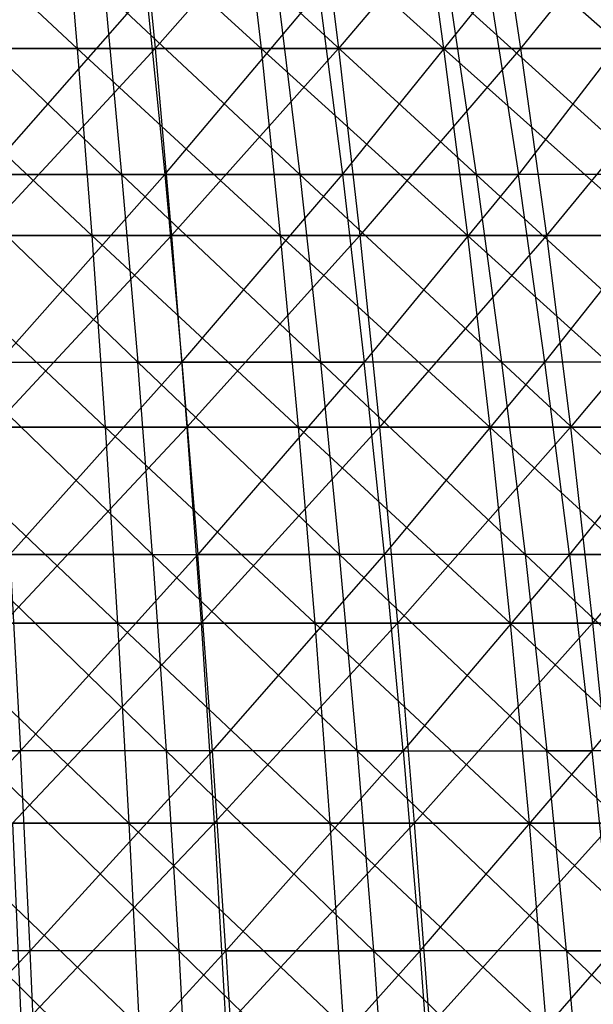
# Model space of a CAD drawing. Extents: x -125 to 125, y -143 to 0.
# Tile 221 of 256: x 5.81 to 12.4, y -61.7 to -50.39. Entities that reach past the tile are written whole.
import ezdxf

# ---------------------------------------------------------------- set-up
doc = ezdxf.new("R2010")
doc.units = 0
doc.header["$LTSCALE"] = 25.4
doc.layers.get('0').update_dxf_attribs({"linetype": 'CONTINUOUS'})

# ---------------------------------------------------------------- blocks, each defined once
blk = doc.blocks.new('NL2500027000_STL_3')
at = {"color": 0}
for p, q in [((4.229, -48.625, 49.081), (6.472, -50.718, 50.239)), ((4.229, -48.625, 49.081), (6.472, -50.718, 50.239)), ((6.295, -48.625, 48.859), (8.584, -50.718, 49.921)), ((6.295, -48.625, 48.859), (8.584, -50.718, 49.921)), ((6.295, -48.625, 48.859), (6.472, -50.718, 50.239)), ((6.295, -48.625, 48.859), (6.472, -50.718, 50.239)), ((7.165, -48.625, -48.739), (7.368, -50.718, -50.115)), ((7.165, -48.625, -48.739), (7.368, -50.718, -50.115)), ((9.214, -48.625, -48.393), (7.368, -50.718, -50.115)), ((9.214, -48.625, -48.393), (7.368, -50.718, -50.115)), ((8.349, -48.625, 48.55), (10.681, -50.718, 49.515)), ((8.349, -48.625, 48.55), (10.681, -50.718, 49.515)), ((8.349, -48.625, 48.55), (8.584, -50.718, 49.921)), ((8.349, -48.625, 48.55), (8.584, -50.718, 49.921)), ((9.214, -48.625, -48.393), (9.474, -50.718, -49.76)), ((9.214, -48.625, -48.393), (9.474, -50.718, -49.76)), ((11.246, -48.625, -47.962), (9.474, -50.718, -49.76)), ((11.246, -48.625, -47.962), (9.474, -50.718, -49.76)), ((10.388, -48.625, 48.155), (12.759, -50.718, 49.021)), ((10.388, -48.625, 48.155), (12.759, -50.718, 49.021)), ((10.388, -48.625, 48.155), (10.681, -50.718, 49.515)), ((10.388, -48.625, 48.155), (10.681, -50.718, 49.515)), ((11.246, -48.625, -47.962), (11.563, -50.718, -49.316)), ((11.246, -48.625, -47.962), (11.563, -50.718, -49.316)), ((13.258, -48.625, -47.445), (11.563, -50.718, -49.316)), ((13.258, -48.625, -47.445), (11.563, -50.718, -49.316)), ((6.983, -52.168, 47.016), (4.786, -50.068, 45.937)), ((6.983, -52.168, 47.016), (4.786, -50.068, 45.937)), ((5.423, -52.168, -47.222), (7.266, -50.068, -45.611)), ((5.423, -52.168, -47.222), (7.266, -50.068, -45.611)), ((9.028, -52.168, 46.667), (6.786, -50.068, 45.685)), ((6.786, -50.068, 45.685), (6.983, -52.168, 47.016)), ((6.786, -50.068, 45.685), (6.983, -52.168, 47.016)), ((9.028, -52.168, 46.667), (6.786, -50.068, 45.685)), ((7.266, -50.068, -45.611), (7.478, -52.168, -46.94)), ((7.266, -50.068, -45.611), (7.478, -52.168, -46.94)), ((7.478, -52.168, -46.94), (9.249, -50.068, -45.251)), ((7.478, -52.168, -46.94), (9.249, -50.068, -45.251)), ((11.055, -52.168, 46.229), (8.772, -50.068, 45.345)), ((8.772, -50.068, 45.345), (9.028, -52.168, 46.667)), ((8.772, -50.068, 45.345), (9.028, -52.168, 46.667)), ((11.055, -52.168, 46.229), (8.772, -50.068, 45.345)), ((9.249, -50.068, -45.251), (9.518, -52.168, -46.569)), ((9.249, -50.068, -45.251), (9.518, -52.168, -46.569)), ((9.518, -52.168, -46.569), (11.214, -50.068, -44.804)), ((9.518, -52.168, -46.569), (11.214, -50.068, -44.804)), ((13.061, -52.168, 45.703), (10.742, -50.068, 44.92)), ((10.742, -50.068, 44.92), (11.055, -52.168, 46.229)), ((10.742, -50.068, 44.92), (11.055, -52.168, 46.229)), ((13.061, -52.168, 45.703), (10.742, -50.068, 44.92)), ((11.214, -50.068, -44.804), (11.541, -52.168, -46.11)), ((11.214, -50.068, -44.804), (11.541, -52.168, -46.11)), ((13.157, -50.068, -44.272), (11.541, -52.168, -46.11)), ((13.157, -50.068, -44.272), (11.541, -52.168, -46.11)), ((4.349, -50.718, 50.467), (6.472, -50.718, 50.239)), ((4.349, -50.718, 50.467), (6.472, -50.718, 50.239)), ((4.349, -50.718, 50.467), (6.639, -52.867, 51.53)), ((4.349, -50.718, 50.467), (6.639, -52.867, 51.53)), ((7.368, -50.718, -50.115), (5.249, -50.718, -50.381)), ((7.368, -50.718, -50.115), (5.249, -50.718, -50.381)), ((7.368, -50.718, -50.115), (5.384, -52.867, -51.677)), ((7.368, -50.718, -50.115), (5.384, -52.867, -51.677)), ((6.472, -50.718, 50.239), (8.584, -50.718, 49.921)), ((6.472, -50.718, 50.239), (8.584, -50.718, 49.921)), ((6.472, -50.718, 50.239), (8.805, -52.867, 51.205)), ((6.472, -50.718, 50.239), (8.805, -52.867, 51.205)), ((6.472, -50.718, 50.239), (6.639, -52.867, 51.53)), ((6.472, -50.718, 50.239), (6.639, -52.867, 51.53)), ((9.474, -50.718, -49.76), (7.368, -50.718, -50.115)), ((7.368, -50.718, -50.115), (7.557, -52.867, -51.404)), ((7.368, -50.718, -50.115), (7.557, -52.867, -51.404)), ((9.474, -50.718, -49.76), (7.368, -50.718, -50.115)), ((9.474, -50.718, -49.76), (7.557, -52.867, -51.404)), ((9.474, -50.718, -49.76), (7.557, -52.867, -51.404)), ((8.584, -50.718, 49.921), (10.681, -50.718, 49.515)), ((8.584, -50.718, 49.921), (10.681, -50.718, 49.515)), ((8.584, -50.718, 49.921), (10.956, -52.867, 50.788)), ((8.584, -50.718, 49.921), (10.956, -52.867, 50.788)), ((8.584, -50.718, 49.921), (8.805, -52.867, 51.205)), ((8.584, -50.718, 49.921), (8.805, -52.867, 51.205)), ((11.563, -50.718, -49.316), (9.474, -50.718, -49.76)), ((9.474, -50.718, -49.76), (9.718, -52.867, -51.039)), ((9.474, -50.718, -49.76), (9.718, -52.867, -51.039)), ((11.563, -50.718, -49.316), (9.474, -50.718, -49.76)), ((11.563, -50.718, -49.316), (9.718, -52.867, -51.039)), ((11.563, -50.718, -49.316), (9.718, -52.867, -51.039)), ((10.681, -50.718, 49.515), (12.759, -50.718, 49.021)), ((10.681, -50.718, 49.515), (12.759, -50.718, 49.021)), ((10.681, -50.718, 49.515), (13.087, -52.867, 50.281)), ((10.681, -50.718, 49.515), (13.087, -52.867, 50.281)), ((10.681, -50.718, 49.515), (10.956, -52.867, 50.788)), ((10.681, -50.718, 49.515), (10.956, -52.867, 50.788)), ((13.632, -50.718, -48.785), (11.563, -50.718, -49.316)), ((11.563, -50.718, -49.316), (11.861, -52.867, -50.584)), ((11.563, -50.718, -49.316), (11.861, -52.867, -50.584)), ((13.632, -50.718, -48.785), (11.563, -50.718, -49.316)), ((13.632, -50.718, -48.785), (11.861, -52.867, -50.584)), ((13.632, -50.718, -48.785), (11.861, -52.867, -50.584)), ((4.926, -52.168, 47.276), (7.168, -54.323, 48.259)), ((6.983, -52.168, 47.016), (4.926, -52.168, 47.276)), ((6.983, -52.168, 47.016), (4.926, -52.168, 47.276)), ((4.926, -52.168, 47.276), (7.168, -54.323, 48.259)), ((5.423, -52.168, -47.222), (7.478, -52.168, -46.94)), ((5.423, -52.168, -47.222), (7.478, -52.168, -46.94)), ((5.567, -54.323, -48.469), (7.478, -52.168, -46.94)), ((5.567, -54.323, -48.469), (7.478, -52.168, -46.94)), ((9.028, -52.168, 46.667), (6.983, -52.168, 47.016)), ((9.028, -52.168, 46.667), (6.983, -52.168, 47.016)), ((9.266, -54.323, 47.9), (6.983, -52.168, 47.016)), ((6.983, -52.168, 47.016), (7.168, -54.323, 48.259)), ((6.983, -52.168, 47.016), (7.168, -54.323, 48.259)), ((9.266, -54.323, 47.9), (6.983, -52.168, 47.016)), ((7.478, -52.168, -46.94), (9.518, -52.168, -46.569)), ((7.478, -52.168, -46.94), (9.518, -52.168, -46.569)), ((7.478, -52.168, -46.94), (7.675, -54.323, -48.181)), ((7.478, -52.168, -46.94), (7.675, -54.323, -48.181)), ((7.675, -54.323, -48.181), (9.518, -52.168, -46.569)), ((7.675, -54.323, -48.181), (9.518, -52.168, -46.569)), ((11.055, -52.168, 46.229), (9.028, -52.168, 46.667)), ((11.055, -52.168, 46.229), (9.028, -52.168, 46.667)), ((11.347, -54.323, 47.45), (9.028, -52.168, 46.667)), ((9.028, -52.168, 46.667), (9.266, -54.323, 47.9)), ((9.028, -52.168, 46.667), (9.266, -54.323, 47.9)), ((11.347, -54.323, 47.45), (9.028, -52.168, 46.667)), ((9.518, -52.168, -46.569), (11.541, -52.168, -46.11)), ((9.518, -52.168, -46.569), (11.541, -52.168, -46.11)), ((9.518, -52.168, -46.569), (9.77, -54.323, -47.8)), ((9.518, -52.168, -46.569), (9.77, -54.323, -47.8)), ((11.541, -52.168, -46.11), (9.77, -54.323, -47.8)), ((11.541, -52.168, -46.11), (9.77, -54.323, -47.8)), ((13.061, -52.168, 45.703), (11.055, -52.168, 46.229)), ((13.061, -52.168, 45.703), (11.055, -52.168, 46.229)), ((13.406, -54.323, 46.91), (11.055, -52.168, 46.229)), ((11.055, -52.168, 46.229), (11.347, -54.323, 47.45)), ((11.055, -52.168, 46.229), (11.347, -54.323, 47.45)), ((13.406, -54.323, 46.91), (11.055, -52.168, 46.229)), ((11.845, -54.323, -47.328), (11.541, -52.168, -46.11)), ((11.845, -54.323, -47.328), (11.541, -52.168, -46.11)), ((13.541, -52.168, -45.563), (11.541, -52.168, -46.11)), ((13.541, -52.168, -45.563), (11.541, -52.168, -46.11)), ((11.845, -54.323, -47.328), (13.541, -52.168, -45.563)), ((11.845, -54.323, -47.328), (13.541, -52.168, -45.563)), ((4.461, -52.867, 51.764), (6.639, -52.867, 51.53)), ((4.461, -52.867, 51.764), (6.639, -52.867, 51.53)), ((4.461, -52.867, 51.764), (6.794, -55.07, 52.732)), ((4.461, -52.867, 51.764), (6.794, -55.07, 52.732)), ((7.557, -52.867, -51.404), (5.384, -52.867, -51.677)), ((7.557, -52.867, -51.404), (5.384, -52.867, -51.677)), ((7.557, -52.867, -51.404), (5.509, -55.07, -52.881)), ((7.557, -52.867, -51.404), (5.509, -55.07, -52.881)), ((6.639, -52.867, 51.53), (8.805, -52.867, 51.205)), ((6.639, -52.867, 51.53), (8.805, -52.867, 51.205)), ((6.639, -52.867, 51.53), (9.01, -55.07, 52.398)), ((6.639, -52.867, 51.53), (9.01, -55.07, 52.398)), ((6.639, -52.867, 51.53), (6.794, -55.07, 52.732)), ((6.639, -52.867, 51.53), (6.794, -55.07, 52.732)), ((9.718, -52.867, -51.039), (7.557, -52.867, -51.404)), ((7.557, -52.867, -51.404), (7.733, -55.07, -52.602)), ((7.557, -52.867, -51.404), (7.733, -55.07, -52.602)), ((9.718, -52.867, -51.039), (7.557, -52.867, -51.404)), ((9.718, -52.867, -51.039), (7.733, -55.07, -52.602)), ((9.718, -52.867, -51.039), (7.733, -55.07, -52.602)), ((8.805, -52.867, 51.205), (10.956, -52.867, 50.788)), ((8.805, -52.867, 51.205), (10.956, -52.867, 50.788)), ((8.805, -52.867, 51.205), (11.211, -55.07, 51.972)), ((8.805, -52.867, 51.205), (11.211, -55.07, 51.972)), ((8.805, -52.867, 51.205), (9.01, -55.07, 52.398)), ((8.805, -52.867, 51.205), (9.01, -55.07, 52.398)), ((11.861, -52.867, -50.584), (9.718, -52.867, -51.039)), ((9.718, -52.867, -51.039), (9.944, -55.07, -52.229)), ((9.718, -52.867, -51.039), (9.944, -55.07, -52.229)), ((11.861, -52.867, -50.584), (9.718, -52.867, -51.039)), ((11.861, -52.867, -50.584), (9.944, -55.07, -52.229)), ((11.861, -52.867, -50.584), (9.944, -55.07, -52.229)), ((10.956, -52.867, 50.788), (13.087, -52.867, 50.281)), ((10.956, -52.867, 50.788), (13.087, -52.867, 50.281)), ((10.956, -52.867, 50.788), (13.392, -55.07, 51.453)), ((10.956, -52.867, 50.788), (13.392, -55.07, 51.453)), ((10.956, -52.867, 50.788), (11.211, -55.07, 51.972)), ((10.956, -52.867, 50.788), (11.211, -55.07, 51.972)), ((13.982, -52.867, -50.039), (11.861, -52.867, -50.584)), ((11.861, -52.867, -50.584), (12.137, -55.07, -51.764)), ((11.861, -52.867, -50.584), (12.137, -55.07, -51.764)), ((13.982, -52.867, -50.039), (11.861, -52.867, -50.584)), ((13.982, -52.867, -50.039), (12.137, -55.07, -51.764)), ((13.982, -52.867, -50.039), (12.137, -55.07, -51.764)), ((7.339, -56.53, 49.41), (5.056, -54.323, 48.525)), ((5.056, -54.323, 48.525), (7.168, -54.323, 48.259)), ((5.056, -54.323, 48.525), (7.168, -54.323, 48.259)), ((7.339, -56.53, 49.41), (5.056, -54.323, 48.525)), ((5.567, -54.323, -48.469), (7.675, -54.323, -48.181)), ((5.567, -54.323, -48.469), (7.675, -54.323, -48.181)), ((5.699, -56.53, -49.626), (7.675, -54.323, -48.181)), ((5.699, -56.53, -49.626), (7.675, -54.323, -48.181)), ((7.339, -56.53, 49.41), (7.168, -54.323, 48.259)), ((7.168, -54.323, 48.259), (9.487, -56.53, 49.043)), ((7.339, -56.53, 49.41), (7.168, -54.323, 48.259)), ((9.266, -54.323, 47.9), (7.168, -54.323, 48.259)), ((9.266, -54.323, 47.9), (7.168, -54.323, 48.259)), ((7.168, -54.323, 48.259), (9.487, -56.53, 49.043)), ((7.675, -54.323, -48.181), (9.77, -54.323, -47.8)), ((7.675, -54.323, -48.181), (9.77, -54.323, -47.8)), ((7.675, -54.323, -48.181), (7.859, -56.53, -49.33)), ((7.675, -54.323, -48.181), (7.859, -56.53, -49.33)), ((9.77, -54.323, -47.8), (7.859, -56.53, -49.33)), ((9.77, -54.323, -47.8), (7.859, -56.53, -49.33)), ((11.347, -54.323, 47.45), (9.266, -54.323, 47.9)), ((11.347, -54.323, 47.45), (9.266, -54.323, 47.9)), ((11.617, -56.53, 48.582), (9.266, -54.323, 47.9)), ((9.266, -54.323, 47.9), (9.487, -56.53, 49.043)), ((9.266, -54.323, 47.9), (9.487, -56.53, 49.043)), ((11.617, -56.53, 48.582), (9.266, -54.323, 47.9)), ((10.003, -56.53, -48.94), (9.77, -54.323, -47.8)), ((10.003, -56.53, -48.94), (9.77, -54.323, -47.8)), ((11.845, -54.323, -47.328), (9.77, -54.323, -47.8)), ((11.845, -54.323, -47.328), (9.77, -54.323, -47.8)), ((10.003, -56.53, -48.94), (11.845, -54.323, -47.328)), ((10.003, -56.53, -48.94), (11.845, -54.323, -47.328)), ((13.406, -54.323, 46.91), (11.347, -54.323, 47.45)), ((13.406, -54.323, 46.91), (11.347, -54.323, 47.45)), ((13.725, -56.53, 48.029), (11.347, -54.323, 47.45)), ((11.347, -54.323, 47.45), (11.617, -56.53, 48.582)), ((11.347, -54.323, 47.45), (11.617, -56.53, 48.582)), ((13.725, -56.53, 48.029), (11.347, -54.323, 47.45)), ((12.128, -56.53, -48.457), (11.845, -54.323, -47.328)), ((12.128, -56.53, -48.457), (11.845, -54.323, -47.328)), ((13.899, -54.323, -46.766), (11.845, -54.323, -47.328)), ((13.899, -54.323, -46.766), (11.845, -54.323, -47.328)), ((13.899, -54.323, -46.766), (12.128, -56.53, -48.457)), ((13.899, -54.323, -46.766), (12.128, -56.53, -48.457)), ((4.564, -55.07, 52.971), (6.794, -55.07, 52.732)), ((4.564, -55.07, 52.971), (6.794, -55.07, 52.732)), ((4.564, -55.07, 52.971), (6.936, -57.321, 53.84)), ((4.564, -55.07, 52.971), (6.936, -57.321, 53.84)), ((7.733, -55.07, -52.602), (5.509, -55.07, -52.881)), ((7.733, -55.07, -52.602), (5.509, -55.07, -52.881)), ((7.733, -55.07, -52.602), (5.625, -57.321, -53.993)), ((7.733, -55.07, -52.602), (5.625, -57.321, -53.993)), ((6.794, -55.07, 52.732), (9.01, -55.07, 52.398)), ((6.794, -55.07, 52.732), (9.01, -55.07, 52.398)), ((6.794, -55.07, 52.732), (9.2, -57.321, 53.5)), ((6.794, -55.07, 52.732), (9.2, -57.321, 53.5)), ((6.794, -55.07, 52.732), (6.936, -57.321, 53.84)), ((6.794, -55.07, 52.732), (6.936, -57.321, 53.84)), ((9.944, -55.07, -52.229), (7.733, -55.07, -52.602)), ((7.733, -55.07, -52.602), (7.896, -57.321, -53.708)), ((7.733, -55.07, -52.602), (7.896, -57.321, -53.708)), ((9.944, -55.07, -52.229), (7.733, -55.07, -52.602)), ((9.944, -55.07, -52.229), (7.896, -57.321, -53.708)), ((9.944, -55.07, -52.229), (7.896, -57.321, -53.708)), ((9.01, -55.07, 52.398), (11.211, -55.07, 51.972)), ((9.01, -55.07, 52.398), (11.211, -55.07, 51.972)), ((9.01, -55.07, 52.398), (11.447, -57.321, 53.065)), ((9.01, -55.07, 52.398), (11.447, -57.321, 53.065)), ((9.01, -55.07, 52.398), (9.2, -57.321, 53.5)), ((9.01, -55.07, 52.398), (9.2, -57.321, 53.5)), ((12.137, -55.07, -51.764), (9.944, -55.07, -52.229)), ((9.944, -55.07, -52.229), (10.153, -57.321, -53.327)), ((9.944, -55.07, -52.229), (10.153, -57.321, -53.327)), ((12.137, -55.07, -51.764), (9.944, -55.07, -52.229)), ((12.137, -55.07, -51.764), (10.153, -57.321, -53.327)), ((12.137, -55.07, -51.764), (10.153, -57.321, -53.327)), ((11.211, -55.07, 51.972), (13.392, -55.07, 51.453)), ((11.211, -55.07, 51.972), (13.392, -55.07, 51.453)), ((11.211, -55.07, 51.972), (13.674, -57.321, 52.535)), ((11.211, -55.07, 51.972), (13.674, -57.321, 52.535)), ((11.211, -55.07, 51.972), (11.447, -57.321, 53.065)), ((11.211, -55.07, 51.972), (11.447, -57.321, 53.065)), ((14.308, -55.07, -51.206), (12.137, -55.07, -51.764)), ((12.137, -55.07, -51.764), (12.392, -57.321, -52.852)), ((12.137, -55.07, -51.764), (12.392, -57.321, -52.852)), ((14.308, -55.07, -51.206), (12.137, -55.07, -51.764)), ((14.308, -55.07, -51.206), (12.392, -57.321, -52.852)), ((14.308, -55.07, -51.206), (12.392, -57.321, -52.852)), ((7.339, -56.53, 49.41), (5.177, -56.53, 49.683)), ((7.339, -56.53, 49.41), (5.177, -56.53, 49.683)), ((7.496, -58.784, 50.468), (5.177, -56.53, 49.683)), ((7.496, -58.784, 50.468), (5.177, -56.53, 49.683)), ((5.699, -56.53, -49.626), (7.859, -56.53, -49.33)), ((5.699, -56.53, -49.626), (7.859, -56.53, -49.33)), ((5.699, -56.53, -49.626), (5.821, -58.784, -50.688)), ((5.699, -56.53, -49.626), (5.821, -58.784, -50.688)), ((7.859, -56.53, -49.33), (5.821, -58.784, -50.688)), ((7.859, -56.53, -49.33), (5.821, -58.784, -50.688)), ((9.69, -58.784, 50.093), (7.339, -56.53, 49.41)), ((7.339, -56.53, 49.41), (9.487, -56.53, 49.043)), ((7.339, -56.53, 49.41), (9.487, -56.53, 49.043)), ((7.339, -56.53, 49.41), (7.496, -58.784, 50.468)), ((7.339, -56.53, 49.41), (7.496, -58.784, 50.468)), ((9.69, -58.784, 50.093), (7.339, -56.53, 49.41)), ((8.027, -58.784, -50.386), (7.859, -56.53, -49.33)), ((8.027, -58.784, -50.386), (7.859, -56.53, -49.33)), ((10.003, -56.53, -48.94), (7.859, -56.53, -49.33)), ((10.003, -56.53, -48.94), (7.859, -56.53, -49.33)), ((8.027, -58.784, -50.386), (10.003, -56.53, -48.94)), ((8.027, -58.784, -50.386), (10.003, -56.53, -48.94)), ((9.69, -58.784, 50.093), (9.487, -56.53, 49.043)), ((9.487, -56.53, 49.043), (11.866, -58.784, 49.622)), ((9.69, -58.784, 50.093), (9.487, -56.53, 49.043)), ((11.617, -56.53, 48.582), (9.487, -56.53, 49.043)), ((11.617, -56.53, 48.582), (9.487, -56.53, 49.043)), ((9.487, -56.53, 49.043), (11.866, -58.784, 49.622)), ((10.217, -58.784, -49.988), (10.003, -56.53, -48.94)), ((10.217, -58.784, -49.988), (10.003, -56.53, -48.94)), ((12.128, -56.53, -48.457), (10.003, -56.53, -48.94)), ((12.128, -56.53, -48.457), (10.003, -56.53, -48.94)), ((12.128, -56.53, -48.457), (10.217, -58.784, -49.988)), ((12.128, -56.53, -48.457), (10.217, -58.784, -49.988)), ((13.725, -56.53, 48.029), (11.617, -56.53, 48.582)), ((13.725, -56.53, 48.029), (11.617, -56.53, 48.582)), ((14.019, -58.784, 49.057), (11.617, -56.53, 48.582)), ((11.617, -56.53, 48.582), (11.866, -58.784, 49.622)), ((11.617, -56.53, 48.582), (11.866, -58.784, 49.622)), ((14.019, -58.784, 49.057), (11.617, -56.53, 48.582)), ((12.128, -56.53, -48.457), (14.23, -56.53, -47.882)), ((12.128, -56.53, -48.457), (14.23, -56.53, -47.882)), ((12.128, -56.53, -48.457), (12.388, -58.784, -49.495)), ((12.128, -56.53, -48.457), (12.388, -58.784, -49.495)), ((12.388, -58.784, -49.495), (14.23, -56.53, -47.882)), ((12.388, -58.784, -49.495), (14.23, -56.53, -47.882)), ((4.66, -57.321, 54.085), (6.936, -57.321, 53.84)), ((4.66, -57.321, 54.085), (6.936, -57.321, 53.84)), ((4.66, -57.321, 54.085), (7.067, -59.617, 54.855)), ((4.66, -57.321, 54.085), (7.067, -59.617, 54.855)), ((7.896, -57.321, -53.708), (5.625, -57.321, -53.993)), ((7.896, -57.321, -53.708), (5.625, -57.321, -53.993)), ((7.896, -57.321, -53.708), (5.731, -59.617, -55.01)), ((7.896, -57.321, -53.708), (5.731, -59.617, -55.01)), ((6.936, -57.321, 53.84), (9.2, -57.321, 53.5)), ((6.936, -57.321, 53.84), (9.2, -57.321, 53.5)), ((6.936, -57.321, 53.84), (9.373, -59.617, 54.508)), ((6.936, -57.321, 53.84), (9.373, -59.617, 54.508)), ((6.936, -57.321, 53.84), (7.067, -59.617, 54.855)), ((6.936, -57.321, 53.84), (7.067, -59.617, 54.855)), ((10.153, -57.321, -53.327), (7.896, -57.321, -53.708)), ((7.896, -57.321, -53.708), (8.045, -59.617, -54.72)), ((7.896, -57.321, -53.708), (8.045, -59.617, -54.72)), ((10.153, -57.321, -53.327), (7.896, -57.321, -53.708)), ((10.153, -57.321, -53.327), (8.045, -59.617, -54.72)), ((10.153, -57.321, -53.327), (8.045, -59.617, -54.72)), ((9.2, -57.321, 53.5), (11.447, -57.321, 53.065)), ((9.2, -57.321, 53.5), (11.447, -57.321, 53.065)), ((9.2, -57.321, 53.5), (11.663, -59.617, 54.064)), ((9.2, -57.321, 53.5), (11.663, -59.617, 54.064)), ((9.2, -57.321, 53.5), (9.373, -59.617, 54.508)), ((9.2, -57.321, 53.5), (9.373, -59.617, 54.508)), ((12.392, -57.321, -52.852), (10.153, -57.321, -53.327)), ((10.153, -57.321, -53.327), (10.344, -59.617, -54.332)), ((10.153, -57.321, -53.327), (10.344, -59.617, -54.332)), ((12.392, -57.321, -52.852), (10.153, -57.321, -53.327)), ((12.392, -57.321, -52.852), (10.344, -59.617, -54.332)), ((12.392, -57.321, -52.852), (10.344, -59.617, -54.332)), ((11.447, -57.321, 53.065), (13.674, -57.321, 52.535)), ((11.447, -57.321, 53.065), (13.674, -57.321, 52.535)), ((11.447, -57.321, 53.065), (13.932, -59.617, 53.525)), ((11.447, -57.321, 53.065), (13.932, -59.617, 53.525)), ((11.447, -57.321, 53.065), (11.663, -59.617, 54.064)), ((11.447, -57.321, 53.065), (11.663, -59.617, 54.064)), ((14.609, -57.321, -52.282), (12.392, -57.321, -52.852)), ((12.392, -57.321, -52.852), (12.626, -59.617, -53.848)), ((12.392, -57.321, -52.852), (12.626, -59.617, -53.848)), ((14.609, -57.321, -52.282), (12.392, -57.321, -52.852)), ((3.605, -58.784, -50.894), (5.821, -58.784, -50.688)), ((3.605, -58.784, -50.894), (5.821, -58.784, -50.688)), ((5.821, -58.784, -50.688), (3.674, -61.081, -51.864)), ((5.821, -58.784, -50.688), (3.674, -61.081, -51.864)), ((7.496, -58.784, 50.468), (5.288, -58.784, 50.747)), ((7.496, -58.784, 50.468), (5.288, -58.784, 50.747)), ((7.639, -61.081, 51.43), (5.288, -58.784, 50.747)), ((7.639, -61.081, 51.43), (5.288, -58.784, 50.747)), ((5.932, -61.081, -51.655), (5.821, -58.784, -50.688)), ((5.932, -61.081, -51.655), (5.821, -58.784, -50.688)), ((8.027, -58.784, -50.386), (5.821, -58.784, -50.688)), ((8.027, -58.784, -50.386), (5.821, -58.784, -50.688)), ((5.932, -61.081, -51.655), (8.027, -58.784, -50.386)), ((5.932, -61.081, -51.655), (8.027, -58.784, -50.386)), ((9.69, -58.784, 50.093), (7.496, -58.784, 50.468)), ((9.69, -58.784, 50.093), (7.496, -58.784, 50.468)), ((9.875, -61.081, 51.048), (7.496, -58.784, 50.468)), ((7.496, -58.784, 50.468), (7.639, -61.081, 51.43)), ((7.496, -58.784, 50.468), (7.639, -61.081, 51.43)), ((9.875, -61.081, 51.048), (7.496, -58.784, 50.468)), ((8.18, -61.081, -51.347), (8.027, -58.784, -50.386)), ((8.18, -61.081, -51.347), (8.027, -58.784, -50.386)), ((10.217, -58.784, -49.988), (8.027, -58.784, -50.386)), ((10.217, -58.784, -49.988), (8.027, -58.784, -50.386)), ((10.217, -58.784, -49.988), (8.18, -61.081, -51.347)), ((10.217, -58.784, -49.988), (8.18, -61.081, -51.347)), ((12.092, -61.081, 50.569), (9.69, -58.784, 50.093)), ((9.69, -58.784, 50.093), (11.866, -58.784, 49.622)), ((9.69, -58.784, 50.093), (11.866, -58.784, 49.622)), ((9.69, -58.784, 50.093), (9.875, -61.081, 51.048)), ((9.69, -58.784, 50.093), (9.875, -61.081, 51.048)), ((12.092, -61.081, 50.569), (9.69, -58.784, 50.093)), ((10.217, -58.784, -49.988), (12.388, -58.784, -49.495)), ((10.217, -58.784, -49.988), (12.388, -58.784, -49.495)), ((10.217, -58.784, -49.988), (10.412, -61.081, -50.941)), ((10.217, -58.784, -49.988), (10.412, -61.081, -50.941)), ((10.412, -61.081, -50.941), (12.388, -58.784, -49.495)), ((10.412, -61.081, -50.941), (12.388, -58.784, -49.495)), ((12.092, -61.081, 50.569), (11.866, -58.784, 49.622)), ((11.866, -58.784, 49.622), (14.287, -61.081, 49.993)), ((12.092, -61.081, 50.569), (11.866, -58.784, 49.622)), ((14.019, -58.784, 49.057), (11.866, -58.784, 49.622)), ((14.019, -58.784, 49.057), (11.866, -58.784, 49.622)), ((11.866, -58.784, 49.622), (14.287, -61.081, 49.993)), ((12.624, -61.081, -50.439), (12.388, -58.784, -49.495)), ((12.624, -61.081, -50.439), (12.388, -58.784, -49.495)), ((14.535, -58.784, -48.907), (12.388, -58.784, -49.495)), ((14.535, -58.784, -48.907), (12.388, -58.784, -49.495)), ((4.748, -59.617, 55.104), (7.067, -59.617, 54.855)), ((4.748, -59.617, 55.104), (7.067, -59.617, 54.855)), ((4.748, -59.617, 55.104), (7.185, -61.953, 55.773)), ((4.748, -59.617, 55.104), (7.185, -61.953, 55.773)), ((8.045, -59.617, -54.72), (5.731, -59.617, -55.01)), ((5.731, -59.617, -55.01), (5.827, -61.953, -55.931)), ((5.731, -59.617, -55.01), (5.827, -61.953, -55.931)), ((8.045, -59.617, -54.72), (5.731, -59.617, -55.01)), ((8.045, -59.617, -54.72), (5.827, -61.953, -55.931)), ((8.045, -59.617, -54.72), (5.827, -61.953, -55.931)), ((7.067, -59.617, 54.855), (9.373, -59.617, 54.508)), ((7.067, -59.617, 54.855), (9.373, -59.617, 54.508)), ((7.067, -59.617, 54.855), (9.53, -61.953, 55.42)), ((7.067, -59.617, 54.855), (9.53, -61.953, 55.42)), ((7.067, -59.617, 54.855), (7.185, -61.953, 55.773)), ((7.067, -59.617, 54.855), (7.185, -61.953, 55.773)), ((10.344, -59.617, -54.332), (8.045, -59.617, -54.72)), ((8.045, -59.617, -54.72), (8.179, -61.953, -55.635)), ((8.045, -59.617, -54.72), (8.179, -61.953, -55.635)), ((10.344, -59.617, -54.332), (8.045, -59.617, -54.72)), ((10.344, -59.617, -54.332), (8.179, -61.953, -55.635)), ((10.344, -59.617, -54.332), (8.179, -61.953, -55.635)), ((9.373, -59.617, 54.508), (11.663, -59.617, 54.064)), ((9.373, -59.617, 54.508), (11.663, -59.617, 54.064)), ((9.373, -59.617, 54.508), (11.858, -61.953, 54.969)), ((9.373, -59.617, 54.508), (11.858, -61.953, 54.969)), ((9.373, -59.617, 54.508), (9.53, -61.953, 55.42)), ((9.373, -59.617, 54.508), (9.53, -61.953, 55.42)), ((12.626, -59.617, -53.848), (10.344, -59.617, -54.332)), ((10.344, -59.617, -54.332), (10.518, -61.953, -55.241)), ((10.344, -59.617, -54.332), (10.518, -61.953, -55.241)), ((12.626, -59.617, -53.848), (10.344, -59.617, -54.332)), ((12.626, -59.617, -53.848), (10.518, -61.953, -55.241)), ((12.626, -59.617, -53.848), (10.518, -61.953, -55.241)), ((11.663, -59.617, 54.064), (13.932, -59.617, 53.525)), ((11.663, -59.617, 54.064), (13.932, -59.617, 53.525)), ((11.663, -59.617, 54.064), (14.165, -61.953, 54.42)), ((11.663, -59.617, 54.064), (14.165, -61.953, 54.42)), ((11.663, -59.617, 54.064), (11.858, -61.953, 54.969)), ((11.663, -59.617, 54.064), (11.858, -61.953, 54.969)), ((5.932, -61.081, -51.655), (3.674, -61.081, -51.864)), ((5.932, -61.081, -51.655), (3.674, -61.081, -51.864)), ((3.735, -63.417, -52.737), (5.932, -61.081, -51.655)), ((3.735, -63.417, -52.737), (5.932, -61.081, -51.655)), ((7.639, -61.081, 51.43), (5.388, -61.081, 51.714)), ((7.639, -61.081, 51.43), (5.388, -61.081, 51.714)), ((7.768, -63.417, 52.296), (5.388, -61.081, 51.714)), ((7.768, -63.417, 52.296), (5.388, -61.081, 51.714)), ((6.032, -63.417, -52.524), (5.932, -61.081, -51.655)), ((6.032, -63.417, -52.524), (5.932, -61.081, -51.655)), ((8.18, -61.081, -51.347), (5.932, -61.081, -51.655)), ((8.18, -61.081, -51.347), (5.932, -61.081, -51.655)), ((8.18, -61.081, -51.347), (6.032, -63.417, -52.524)), ((8.18, -61.081, -51.347), (6.032, -63.417, -52.524)), ((9.875, -61.081, 51.048), (7.639, -61.081, 51.43)), ((9.875, -61.081, 51.048), (7.639, -61.081, 51.43)), ((10.041, -63.417, 51.907), (7.639, -61.081, 51.43)), ((7.639, -61.081, 51.43), (7.768, -63.417, 52.296)), ((7.639, -61.081, 51.43), (7.768, -63.417, 52.296)), ((10.041, -63.417, 51.907), (7.639, -61.081, 51.43)), ((8.18, -61.081, -51.347), (10.412, -61.081, -50.941)), ((8.18, -61.081, -51.347), (10.412, -61.081, -50.941)), ((8.18, -61.081, -51.347), (8.318, -63.417, -52.211)), ((8.18, -61.081, -51.347), (8.318, -63.417, -52.211)), ((8.318, -63.417, -52.211), (10.412, -61.081, -50.941)), ((8.318, -63.417, -52.211), (10.412, -61.081, -50.941)), ((12.092, -61.081, 50.569), (9.875, -61.081, 51.048)), ((12.092, -61.081, 50.569), (9.875, -61.081, 51.048)), ((12.296, -63.417, 51.42), (9.875, -61.081, 51.048)), ((9.875, -61.081, 51.048), (10.041, -63.417, 51.907)), ((9.875, -61.081, 51.048), (10.041, -63.417, 51.907)), ((12.296, -63.417, 51.42), (9.875, -61.081, 51.048)), ((10.587, -63.417, -51.799), (10.412, -61.081, -50.941)), ((10.587, -63.417, -51.799), (10.412, -61.081, -50.941)), ((12.624, -61.081, -50.439), (10.412, -61.081, -50.941)), ((12.624, -61.081, -50.439), (10.412, -61.081, -50.941)), ((10.587, -63.417, -51.799), (12.624, -61.081, -50.439)), ((10.587, -63.417, -51.799), (12.624, -61.081, -50.439)), ((14.527, -63.417, 50.835), (12.092, -61.081, 50.569)), ((12.092, -61.081, 50.569), (14.287, -61.081, 49.993)), ((12.092, -61.081, 50.569), (14.287, -61.081, 49.993)), ((12.092, -61.081, 50.569), (12.296, -63.417, 51.42)), ((12.092, -61.081, 50.569), (12.296, -63.417, 51.42)), ((14.527, -63.417, 50.835), (12.092, -61.081, 50.569))]:
    blk.add_line(p, q, dxfattribs=at)

msp = doc.modelspace()

# ---------------------------------------------------------------- block references
at = {"color": 253}
msp.add_blockref('NL2500027000_STL_3', (0, 0), dxfattribs=at)

doc.saveas('drawing.dxf')
